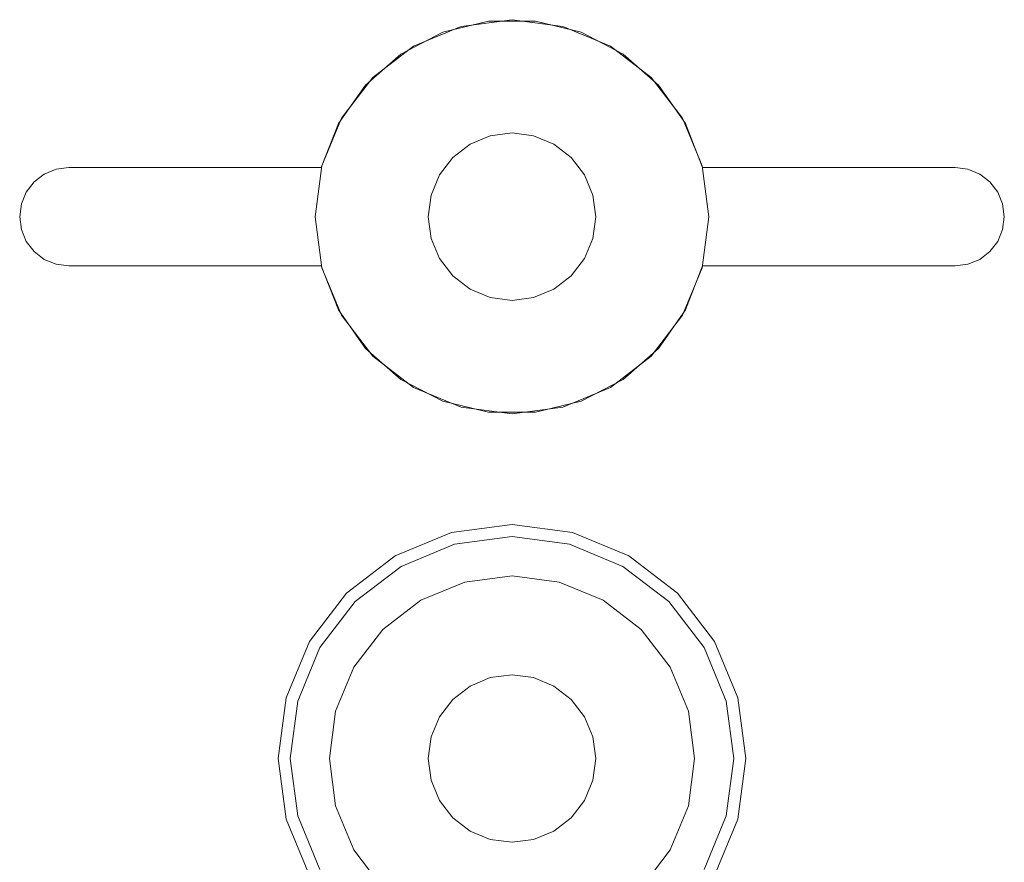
# Model space of a CAD drawing. Extents: x -620 to 300, y 62 to 1112.
# Tile 170 of 226: x 125.487 to 125.799, y 607.37 to 607.637. Entities that reach past the tile are written whole.
import ezdxf

# ---------------------------------------------------------------- set-up
doc = ezdxf.new("R2010")
doc.units = 0
doc.layers.get('0').update_dxf_attribs({"lineweight": 13})

# ---------------------------------------------------------------- blocks, each defined once
blk = doc.blocks.new('Referenz-A06CPVZML0')
at = {"color": 9, "linetype": 'ByBlock', "lineweight": 13, "ltscale": 0.13, "true_color": 0xc1c9c4}
for p, q in [((125.62686, 607.63503), (125.61179, 607.62878)), ((125.62686, 607.63503), (125.61179, 607.62878)), ((125.62105, 607.63316), (125.63557, 607.63671)), ((125.63557, 607.63671), (125.62105, 607.63316)), ((125.64304, 607.63716), (125.62686, 607.63503)), ((125.64304, 607.63716), (125.62686, 607.63503)), ((125.63557, 607.63671), (125.65051, 607.63671)), ((125.65051, 607.63671), (125.63557, 607.63671)), ((125.65921, 607.63503), (125.64304, 607.63716)), ((125.65921, 607.63503), (125.64304, 607.63716)), ((125.65051, 607.63671), (125.66502, 607.63316)), ((125.66502, 607.63316), (125.65051, 607.63671)), ((125.67429, 607.62878), (125.65921, 607.63503)), ((125.67429, 607.62878), (125.65921, 607.63503)), ((125.60779, 607.62627), (125.62105, 607.63316)), ((125.62105, 607.63316), (125.60779, 607.62627)), ((125.66502, 607.63316), (125.67828, 607.62627)), ((125.67828, 607.62627), (125.66502, 607.63316)), ((125.61179, 607.62878), (125.59884, 607.61885)), ((125.61179, 607.62878), (125.59884, 607.61885)), ((125.68723, 607.61885), (125.67429, 607.62878)), ((125.68723, 607.61885), (125.67429, 607.62878)), ((125.59655, 607.61643), (125.60779, 607.62627)), ((125.60779, 607.62627), (125.59655, 607.61643)), ((125.67828, 607.62627), (125.68953, 607.61643)), ((125.68953, 607.61643), (125.67828, 607.62627)), ((125.59884, 607.61885), (125.58891, 607.60591)), ((125.59884, 607.61885), (125.58891, 607.60591)), ((125.69716, 607.60591), (125.68723, 607.61885)), ((125.69716, 607.60591), (125.68723, 607.61885)), ((125.58796, 607.6042), (125.59655, 607.61643)), ((125.59655, 607.61643), (125.58796, 607.6042)), ((125.68953, 607.61643), (125.69811, 607.6042)), ((125.69811, 607.6042), (125.68953, 607.61643)), ((125.58252, 607.59028), (125.58796, 607.6042)), ((125.58796, 607.6042), (125.58252, 607.59028)), ((125.58891, 607.60591), (125.58267, 607.59083)), ((125.58891, 607.60591), (125.58267, 607.59083)), ((125.70341, 607.59083), (125.69716, 607.60591)), ((125.70341, 607.59083), (125.69716, 607.60591)), ((125.69811, 607.6042), (125.70355, 607.59028)), ((125.70355, 607.59028), (125.69811, 607.6042)), ((125.63616, 607.60031), (125.62976, 607.59766)), ((125.62976, 607.59766), (125.63616, 607.60031)), ((125.64304, 607.60122), (125.63616, 607.60031)), ((125.63616, 607.60031), (125.64304, 607.60122)), ((125.64991, 607.60031), (125.64304, 607.60122)), ((125.64304, 607.60122), (125.64991, 607.60031)), ((125.65632, 607.59766), (125.64991, 607.60031)), ((125.64991, 607.60031), (125.65632, 607.59766)), ((125.62976, 607.59766), (125.62425, 607.59344)), ((125.62425, 607.59344), (125.62976, 607.59766)), ((125.66182, 607.59344), (125.65632, 607.59766)), ((125.65632, 607.59766), (125.66182, 607.59344)), ((125.58267, 607.59083), (125.58054, 607.57466)), ((125.58267, 607.59083), (125.58054, 607.57466)), ((125.62425, 607.59344), (125.62003, 607.58794)), ((125.62003, 607.58794), (125.62425, 607.59344)), ((125.66604, 607.58794), (125.66182, 607.59344)), ((125.66182, 607.59344), (125.66604, 607.58794)), ((125.70554, 607.57466), (125.70341, 607.59083)), ((125.70554, 607.57466), (125.70341, 607.59083)), ((125.49136, 607.58571), (125.4946, 607.58819)), ((125.4946, 607.58819), (125.49136, 607.58571)), ((125.4946, 607.58819), (125.49837, 607.58975)), ((125.49837, 607.58975), (125.4946, 607.58819)), ((125.49837, 607.58975), (125.50241, 607.59028)), ((125.50241, 607.59028), (125.49837, 607.58975)), ((125.50241, 607.59028), (125.58252, 607.59028)), ((125.58252, 607.59028), (125.50241, 607.59028)), ((125.50241, 607.59028), (125.50241, 607.59028)), ((125.58252, 607.59028), (125.58252, 607.59028)), ((125.62003, 607.58794), (125.61738, 607.58153)), ((125.61738, 607.58153), (125.62003, 607.58794)), ((125.66869, 607.58153), (125.66604, 607.58794)), ((125.66604, 607.58794), (125.66869, 607.58153)), ((125.70355, 607.59028), (125.78366, 607.59028)), ((125.78366, 607.59028), (125.70355, 607.59028)), ((125.70355, 607.59028), (125.70355, 607.59028)), ((125.78366, 607.59028), (125.78771, 607.58975)), ((125.78771, 607.58975), (125.78366, 607.59028)), ((125.78366, 607.59028), (125.78366, 607.59028)), ((125.78771, 607.58975), (125.79147, 607.58819)), ((125.79147, 607.58819), (125.78771, 607.58975)), ((125.79147, 607.58819), (125.79471, 607.58571)), ((125.79471, 607.58571), (125.79147, 607.58819)), ((125.48888, 607.58247), (125.49136, 607.58571)), ((125.49136, 607.58571), (125.48888, 607.58247)), ((125.79471, 607.58571), (125.79719, 607.58247)), ((125.79719, 607.58247), (125.79471, 607.58571)), ((125.48732, 607.5787), (125.48888, 607.58247)), ((125.48888, 607.58247), (125.48732, 607.5787)), ((125.61738, 607.58153), (125.61647, 607.57466)), ((125.61647, 607.57466), (125.61738, 607.58153)), ((125.6696, 607.57466), (125.66869, 607.58153)), ((125.66869, 607.58153), (125.6696, 607.57466)), ((125.79719, 607.58247), (125.79875, 607.5787)), ((125.79875, 607.5787), (125.79719, 607.58247)), ((125.48679, 607.57466), (125.48732, 607.5787)), ((125.48732, 607.5787), (125.48679, 607.57466)), ((125.79875, 607.5787), (125.79929, 607.57466)), ((125.79929, 607.57466), (125.79875, 607.5787)), ((125.48732, 607.57061), (125.48679, 607.57466)), ((125.48679, 607.57466), (125.48732, 607.57061)), ((125.58054, 607.57466), (125.58267, 607.55848)), ((125.58054, 607.57466), (125.58267, 607.55848)), ((125.61647, 607.57466), (125.61738, 607.56778)), ((125.61738, 607.56778), (125.61647, 607.57466)), ((125.66869, 607.56778), (125.6696, 607.57466)), ((125.6696, 607.57466), (125.66869, 607.56778)), ((125.70341, 607.55848), (125.70554, 607.57466)), ((125.70341, 607.55848), (125.70554, 607.57466)), ((125.79929, 607.57466), (125.79875, 607.57061)), ((125.79875, 607.57061), (125.79929, 607.57466)), ((125.48888, 607.56684), (125.48732, 607.57061)), ((125.48732, 607.57061), (125.48888, 607.56684)), ((125.79875, 607.57061), (125.79719, 607.56684)), ((125.79719, 607.56684), (125.79875, 607.57061)), ((125.49136, 607.56361), (125.48888, 607.56684)), ((125.48888, 607.56684), (125.49136, 607.56361)), ((125.61738, 607.56778), (125.62003, 607.56138)), ((125.62003, 607.56138), (125.61738, 607.56778)), ((125.66604, 607.56138), (125.66869, 607.56778)), ((125.66869, 607.56778), (125.66604, 607.56138)), ((125.79719, 607.56684), (125.79471, 607.56361)), ((125.79471, 607.56361), (125.79719, 607.56684)), ((125.4946, 607.56113), (125.49136, 607.56361)), ((125.49136, 607.56361), (125.4946, 607.56113)), ((125.79471, 607.56361), (125.79147, 607.56113)), ((125.79147, 607.56113), (125.79471, 607.56361)), ((125.49837, 607.55956), (125.4946, 607.56113)), ((125.4946, 607.56113), (125.49837, 607.55956)), ((125.50241, 607.55903), (125.49837, 607.55956)), ((125.49837, 607.55956), (125.50241, 607.55903)), ((125.62003, 607.56138), (125.62425, 607.55587)), ((125.62425, 607.55587), (125.62003, 607.56138)), ((125.66182, 607.55587), (125.66604, 607.56138)), ((125.66604, 607.56138), (125.66182, 607.55587)), ((125.78771, 607.55956), (125.78366, 607.55903)), ((125.78366, 607.55903), (125.78771, 607.55956)), ((125.79147, 607.56113), (125.78771, 607.55956)), ((125.78771, 607.55956), (125.79147, 607.56113)), ((125.58252, 607.55903), (125.50241, 607.55903)), ((125.50241, 607.55903), (125.58252, 607.55903)), ((125.50241, 607.55903), (125.50241, 607.55903)), ((125.58796, 607.54511), (125.58252, 607.55903)), ((125.58252, 607.55903), (125.58796, 607.54511)), ((125.58252, 607.55903), (125.58252, 607.55903)), ((125.58267, 607.55848), (125.58891, 607.54341)), ((125.58267, 607.55848), (125.58891, 607.54341)), ((125.69716, 607.54341), (125.70341, 607.55848)), ((125.69716, 607.54341), (125.70341, 607.55848)), ((125.70355, 607.55903), (125.69811, 607.54511)), ((125.69811, 607.54511), (125.70355, 607.55903)), ((125.78366, 607.55903), (125.70355, 607.55903)), ((125.70355, 607.55903), (125.78366, 607.55903)), ((125.70355, 607.55903), (125.70355, 607.55903)), ((125.78366, 607.55903), (125.78366, 607.55903)), ((125.62425, 607.55587), (125.62976, 607.55165)), ((125.62976, 607.55165), (125.62425, 607.55587)), ((125.65632, 607.55165), (125.66182, 607.55587)), ((125.66182, 607.55587), (125.65632, 607.55165)), ((125.62976, 607.55165), (125.63616, 607.549)), ((125.63616, 607.549), (125.62976, 607.55165)), ((125.64991, 607.549), (125.65632, 607.55165)), ((125.65632, 607.55165), (125.64991, 607.549)), ((125.63616, 607.549), (125.64304, 607.54809)), ((125.64304, 607.54809), (125.63616, 607.549)), ((125.64304, 607.54809), (125.64991, 607.549)), ((125.64991, 607.549), (125.64304, 607.54809)), ((125.59655, 607.53288), (125.58796, 607.54511)), ((125.58796, 607.54511), (125.59655, 607.53288)), ((125.69811, 607.54511), (125.68953, 607.53288)), ((125.68953, 607.53288), (125.69811, 607.54511)), ((125.58891, 607.54341), (125.59884, 607.53046)), ((125.58891, 607.54341), (125.59884, 607.53046)), ((125.68723, 607.53046), (125.69716, 607.54341)), ((125.68723, 607.53046), (125.69716, 607.54341)), ((125.60779, 607.52304), (125.59655, 607.53288)), ((125.59655, 607.53288), (125.60779, 607.52304)), ((125.68953, 607.53288), (125.67828, 607.52304)), ((125.67828, 607.52304), (125.68953, 607.53288)), ((125.59884, 607.53046), (125.61179, 607.52053)), ((125.59884, 607.53046), (125.61179, 607.52053)), ((125.67429, 607.52053), (125.68723, 607.53046)), ((125.67429, 607.52053), (125.68723, 607.53046)), ((125.62105, 607.51615), (125.60779, 607.52304)), ((125.60779, 607.52304), (125.62105, 607.51615)), ((125.67828, 607.52304), (125.66502, 607.51615)), ((125.66502, 607.51615), (125.67828, 607.52304)), ((125.61179, 607.52053), (125.62686, 607.51429)), ((125.61179, 607.52053), (125.62686, 607.51429)), ((125.65921, 607.51429), (125.67429, 607.52053)), ((125.65921, 607.51429), (125.67429, 607.52053)), ((125.63557, 607.51261), (125.62105, 607.51615)), ((125.62105, 607.51615), (125.63557, 607.51261)), ((125.66502, 607.51615), (125.65051, 607.51261)), ((125.65051, 607.51261), (125.66502, 607.51615)), ((125.62686, 607.51429), (125.64304, 607.51216)), ((125.62686, 607.51429), (125.64304, 607.51216)), ((125.65051, 607.51261), (125.63557, 607.51261)), ((125.63557, 607.51261), (125.65051, 607.51261)), ((125.64304, 607.51216), (125.65921, 607.51429)), ((125.64304, 607.51216), (125.65921, 607.51429)), ((125.64304, 607.477), (125.62383, 607.47447)), ((125.66225, 607.47447), (125.64304, 607.477)), ((125.62383, 607.47447), (125.60593, 607.46706)), ((125.62482, 607.47078), (125.64304, 607.47318)), ((125.64304, 607.47318), (125.66126, 607.47078)), ((125.68015, 607.46706), (125.66225, 607.47447)), ((125.60784, 607.46375), (125.62482, 607.47078)), ((125.66126, 607.47078), (125.67824, 607.46375)), ((125.60593, 607.46706), (125.59056, 607.45526)), ((125.69552, 607.45526), (125.68015, 607.46706)), ((125.59326, 607.45256), (125.60784, 607.46375)), ((125.67824, 607.46375), (125.69282, 607.45256)), ((125.64304, 607.46075), (125.62803, 607.45878)), ((125.64304, 607.46075), (125.62803, 607.45878)), ((125.65804, 607.45878), (125.64304, 607.46075)), ((125.65804, 607.45878), (125.64304, 607.46075)), ((125.62803, 607.45878), (125.61405, 607.45298)), ((125.62803, 607.45878), (125.61405, 607.45298)), ((125.67202, 607.45298), (125.65804, 607.45878)), ((125.67202, 607.45298), (125.65804, 607.45878)), ((125.59056, 607.45526), (125.57876, 607.43989)), ((125.70731, 607.43989), (125.69552, 607.45526)), ((125.58207, 607.43798), (125.59326, 607.45256)), ((125.61405, 607.45298), (125.60205, 607.44377)), ((125.61405, 607.45298), (125.60205, 607.44377)), ((125.68403, 607.44377), (125.67202, 607.45298)), ((125.68403, 607.44377), (125.67202, 607.45298)), ((125.69282, 607.45256), (125.704, 607.43798)), ((125.60205, 607.44377), (125.59283, 607.43177)), ((125.60205, 607.44377), (125.59283, 607.43177)), ((125.69324, 607.43177), (125.68403, 607.44377)), ((125.69324, 607.43177), (125.68403, 607.44377)), ((125.57876, 607.43989), (125.57135, 607.42199)), ((125.57504, 607.421), (125.58207, 607.43798)), ((125.704, 607.43798), (125.71104, 607.421)), ((125.71473, 607.42199), (125.70731, 607.43989)), ((125.59283, 607.43177), (125.58704, 607.41779)), ((125.59283, 607.43177), (125.58704, 607.41779)), ((125.69903, 607.41779), (125.69324, 607.43177)), ((125.69903, 607.41779), (125.69324, 607.43177)), ((125.63616, 607.42844), (125.62976, 607.42579)), ((125.62976, 607.42579), (125.63616, 607.42844)), ((125.64304, 607.42934), (125.63616, 607.42844)), ((125.63616, 607.42844), (125.64304, 607.42934)), ((125.64991, 607.42844), (125.64304, 607.42934)), ((125.64304, 607.42934), (125.64991, 607.42844)), ((125.65632, 607.42579), (125.64991, 607.42844)), ((125.64991, 607.42844), (125.65632, 607.42579)), ((125.62976, 607.42579), (125.62425, 607.42156)), ((125.62425, 607.42156), (125.62976, 607.42579)), ((125.66182, 607.42156), (125.65632, 607.42579)), ((125.65632, 607.42579), (125.66182, 607.42156)), ((125.57135, 607.42199), (125.56882, 607.40278)), ((125.71726, 607.40278), (125.71473, 607.42199)), ((125.57264, 607.40278), (125.57504, 607.421)), ((125.62425, 607.42156), (125.62003, 607.41606)), ((125.62003, 607.41606), (125.62425, 607.42156)), ((125.66604, 607.41606), (125.66182, 607.42156)), ((125.66182, 607.42156), (125.66604, 607.41606)), ((125.71104, 607.421), (125.71344, 607.40278)), ((125.58704, 607.41779), (125.58507, 607.40278)), ((125.58704, 607.41779), (125.58507, 607.40278)), ((125.62003, 607.41606), (125.61738, 607.40966)), ((125.61738, 607.40966), (125.62003, 607.41606)), ((125.66869, 607.40966), (125.66604, 607.41606)), ((125.66604, 607.41606), (125.66869, 607.40966)), ((125.70101, 607.40278), (125.69903, 607.41779)), ((125.70101, 607.40278), (125.69903, 607.41779)), ((125.61738, 607.40966), (125.61647, 607.40278)), ((125.61647, 607.40278), (125.61738, 607.40966)), ((125.6696, 607.40278), (125.66869, 607.40966)), ((125.66869, 607.40966), (125.6696, 607.40278)), ((125.56882, 607.40278), (125.57135, 607.38357)), ((125.57504, 607.38456), (125.57264, 607.40278)), ((125.58507, 607.40278), (125.58704, 607.38778)), ((125.58507, 607.40278), (125.58704, 607.38778)), ((125.61647, 607.40278), (125.61738, 607.39591)), ((125.61738, 607.39591), (125.61647, 607.40278)), ((125.66869, 607.39591), (125.6696, 607.40278)), ((125.6696, 607.40278), (125.66869, 607.39591)), ((125.69903, 607.38778), (125.70101, 607.40278)), ((125.69903, 607.38778), (125.70101, 607.40278)), ((125.71344, 607.40278), (125.71104, 607.38456)), ((125.71473, 607.38357), (125.71726, 607.40278)), ((125.61738, 607.39591), (125.62003, 607.3895)), ((125.62003, 607.3895), (125.61738, 607.39591)), ((125.66604, 607.3895), (125.66869, 607.39591)), ((125.66869, 607.39591), (125.66604, 607.3895)), ((125.58704, 607.38778), (125.59283, 607.3738)), ((125.58704, 607.38778), (125.59283, 607.3738)), ((125.62003, 607.3895), (125.62425, 607.384)), ((125.62425, 607.384), (125.62003, 607.3895)), ((125.66182, 607.384), (125.66604, 607.3895)), ((125.66604, 607.3895), (125.66182, 607.384)), ((125.69324, 607.3738), (125.69903, 607.38778)), ((125.69324, 607.3738), (125.69903, 607.38778)), ((125.58207, 607.36758), (125.57504, 607.38456)), ((125.71104, 607.38456), (125.704, 607.36758)), ((125.57135, 607.38357), (125.57876, 607.36567)), ((125.62425, 607.384), (125.62976, 607.37978)), ((125.62976, 607.37978), (125.62425, 607.384)), ((125.65632, 607.37978), (125.66182, 607.384)), ((125.66182, 607.384), (125.65632, 607.37978)), ((125.70731, 607.36567), (125.71473, 607.38357)), ((125.62976, 607.37978), (125.63616, 607.37712)), ((125.63616, 607.37712), (125.62976, 607.37978)), ((125.64991, 607.37712), (125.65632, 607.37978)), ((125.65632, 607.37978), (125.64991, 607.37712)), ((125.63616, 607.37712), (125.64304, 607.37622)), ((125.64304, 607.37622), (125.63616, 607.37712)), ((125.64304, 607.37622), (125.64991, 607.37712)), ((125.64991, 607.37712), (125.64304, 607.37622)), ((125.59283, 607.3738), (125.60205, 607.36179)), ((125.59283, 607.3738), (125.60205, 607.36179)), ((125.68403, 607.36179), (125.69324, 607.3738)), ((125.68403, 607.36179), (125.69324, 607.3738))]:
    blk.add_line(p, q, dxfattribs=at)

msp = doc.modelspace()

# ---------------------------------------------------------------- block references
at = {"color": 8, "lineweight": 25, "ltscale": 0.25, "true_color": 0x808080}
msp.add_blockref('Referenz-A06CPVZML0', (0, 0), dxfattribs=at)

doc.saveas('drawing.dxf')
